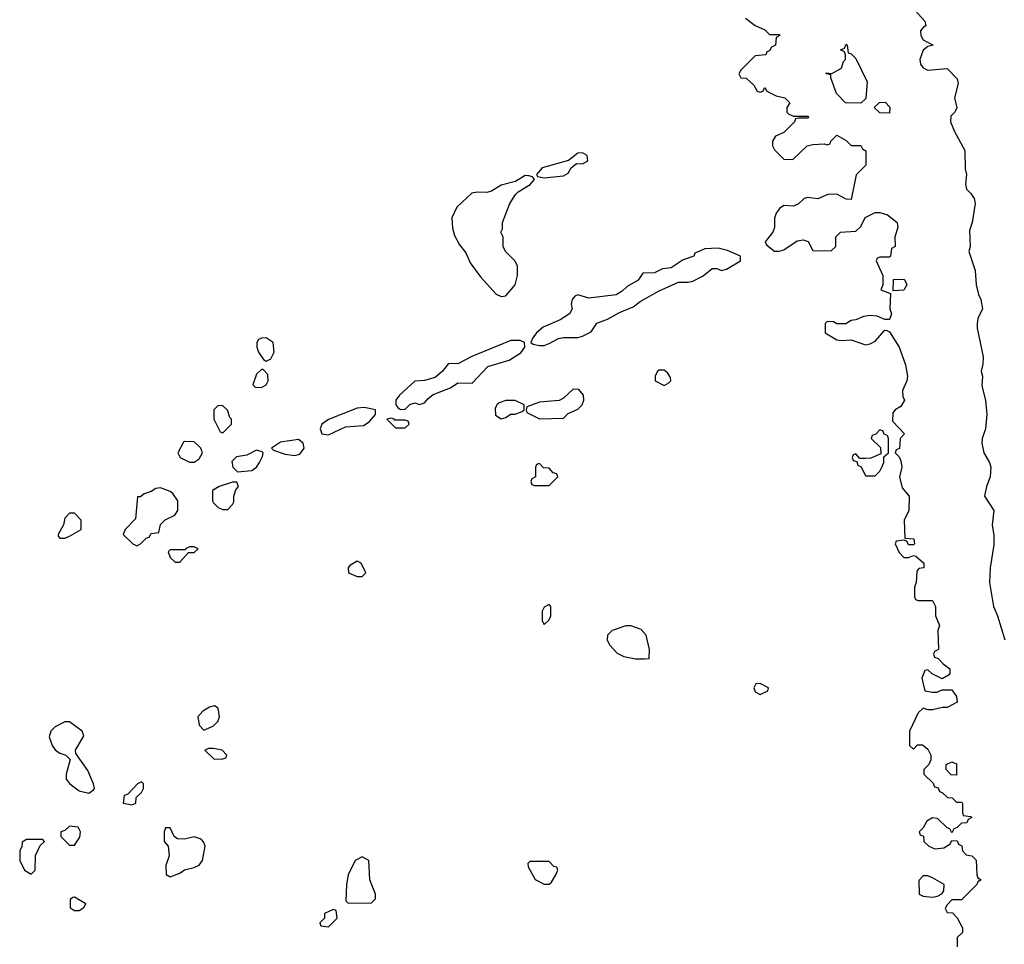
# Model space of a CAD drawing. Header units: inches. Extents: x 2789275 to 2951659, y 860290 to 1033804.
# Tile 255 of 256: x 2904742 to 2908849, y 954901 to 958756. Entities that reach past the tile are written whole.
import ezdxf

# ---------------------------------------------------------------- set-up
doc = ezdxf.new("R2010")
doc.units = ezdxf.units.IN
doc.header["$MEASUREMENT"] = 0
doc.layers.add('C9905', color=7, linetype='Continuous')

msp = doc.modelspace()

# ---------------------------------------------------------------- linework, layer by layer
at = {"layer": 'C9905', "color": 2}
for points, elevation in [([(2908462.8, 958810), (2908518, 958750), (2908522, 958730), (2908510, 958724), (2908498.8, 958710), (2908501, 958690), (2908510, 958672), (2908552, 958650), (2908530, 958644), (2908510, 958628.7), (2908496.3, 958590), (2908499.1, 958570), (2908510, 958554.8), (2908530, 958545.5), (2908610, 958552), (2908652, 958510), (2908656, 958490), (2908641, 958430), (2908650.8, 958389.2), (2908642, 958370), (2908626, 958354), (2908624.7, 958330), (2908641, 958290), (2908684.7, 958210), (2908686.4, 958133.6), (2908691, 958110), (2908686.8, 958070), (2908691.3, 958050), (2908710, 958031.3), (2908722.8, 958010), (2908726.8, 957990), (2908714.8, 957910), (2908703.5, 957876.5), (2908706, 957810), (2908701, 957790), (2908727.7, 957710), (2908731, 957650), (2908741, 957610), (2908751, 957590), (2908758, 957550), (2908738, 957510), (2908736, 957490), (2908736, 957470), (2908761, 957350), (2908759.8, 957320.2), (2908752, 957290), (2908758, 957270), (2908754.8, 957230), (2908770.7, 957170), (2908776.3, 957110), (2908770.8, 957050), (2908756, 957010), (2908754.8, 956990), (2908764, 956950), (2908787.3, 956910), (2908793.4, 956890), (2908790.7, 956850), (2908774.8, 956810), (2908766, 956770), (2908806, 956710), (2908798, 956650), (2908805.4, 956605.4), (2908806, 956566), (2908790.4, 956470), (2908787.7, 956410), (2908804, 956310), (2908820.7, 956270), (2908850.6, 956170.6)], 6), ([(2907770, 958762), (2907810, 958732), (2907850, 958714), (2907870, 958694), (2907910, 958694), (2907912, 958690), (2907898, 958682), (2907894, 958650), (2907878, 958642), (2907870, 958626), (2907858, 958622), (2907854, 958610), (2907810, 958606), (2907750, 958546), (2907742, 958530), (2907750, 958514), (2907772.7, 958512.7), (2907803.6, 958483.6), (2907818, 958458), (2907830, 958454), (2907842, 958458), (2907850, 958474), (2907858, 958458), (2907898, 958438), (2907934, 958430), (2907954, 958410), (2907942, 958390), (2907942, 958370), (2907950, 958362), (2907970, 958354), (2908030, 958354), (2908034, 958350), (2908030, 958346), (2907990, 958346), (2907978, 958342), (2907974, 958330), (2907930, 958286), (2907894, 958270), (2907882, 958250), (2907882, 958230), (2907890, 958214), (2907930, 958174), (2907967.3, 958172.7), (2908026, 958230), (2908050, 958236), (2908098, 958238), (2908110, 958234), (2908122, 958238), (2908126, 958250), (2908150, 958274), (2908190, 958252), (2908210, 958232), (2908250, 958230.8), (2908258, 958218), (2908271.3, 958208.7), (2908272, 958150), (2908231.1, 958108.9), (2908210, 958006), (2908190, 958008), (2908150, 958028), (2908112.7, 958027.3), (2908071.1, 958008.9), (2908030, 958014), (2908014, 958010), (2907990, 957988), (2907970, 957978), (2907930, 957982), (2907911, 957969), (2907898, 957950), (2907891.1, 957928.9), (2907890.6, 957889.4), (2907882.8, 957870), (2907851.3, 957830), (2907856.9, 957816.9), (2907890, 957791.3), (2907910, 957791), (2907930, 957796), (2907985.6, 957834.4), (2908010, 957838), (2908031.1, 957831.1), (2908050, 957794), (2908127.3, 957792.7), (2908146, 957810), (2908146, 957850), (2908166, 957870), (2908230, 957874), (2908250, 957894), (2908268.9, 957931.1), (2908310, 957952), (2908330, 957952), (2908362, 957942), (2908402, 957910), (2908404.7, 957890), (2908392, 957850), (2908394, 957810), (2908378, 957802), (2908374, 957770), (2908370, 957766), (2908330, 957766), (2908318, 957762), (2908314, 957750), (2908342, 957690), (2908342, 957650), (2908334, 957630), (2908374, 957614), (2908371.3, 957550), (2908378, 957530), (2908370, 957506), (2908350, 957506), (2908319.3, 957519.3), (2908290, 957522.7), (2908262, 957518), (2908230, 957504), (2908210, 957502), (2908188.4, 957488.4), (2908150, 957488), (2908136.4, 957496.4), (2908110, 957498), (2908102, 957490), (2908102, 957450), (2908150, 957421), (2908170, 957418), (2908210, 957421), (2908270, 957401), (2908290, 957404.7), (2908310, 957416), (2908350, 957462), (2908359.6, 957459.6), (2908370, 957454), (2908410.9, 957390.9), (2908436.9, 957316.9), (2908444.7, 957270), (2908442, 957250), (2908424.7, 957210), (2908425.4, 957185.4), (2908432, 957170), (2908416.9, 957143.1), (2908394, 957130), (2908383.6, 957116.4), (2908382, 957082), (2908432, 957030), (2908414, 957010), (2908411.6, 956968.4), (2908398, 956962), (2908394, 956950), (2908410, 956934), (2908416.9, 956916.9), (2908421, 956890), (2908411.3, 956850), (2908423.6, 956803.6), (2908452, 956770), (2908450.8, 956710), (2908431.3, 956670), (2908434, 956594), (2908471.6, 956591.6), (2908474, 956570), (2908470, 956566), (2908450, 956566), (2908442, 956582), (2908430, 956586), (2908398, 956582), (2908394, 956570), (2908410, 956534), (2908430, 956514), (2908450, 956514), (2908470, 956522), (2908479.6, 956519.6), (2908514, 956490), (2908514, 956470), (2908492.7, 956467.3), (2908483.6, 956456.4), (2908482, 956410), (2908474, 956390), (2908474, 956350), (2908478, 956338), (2908490, 956334), (2908550, 956334), (2908562, 956310), (2908562, 956270), (2908578, 956230), (2908572, 956210), (2908574, 956130), (2908558, 956122), (2908554, 956110), (2908558, 956098), (2908572.7, 956092.7), (2908594, 956070), (2908622, 956050), (2908622, 956030), (2908616.9, 956023.1), (2908590, 956008), (2908548.4, 956028.4), (2908530, 956046), (2908518, 956042), (2908504.7, 956010), (2908518, 955958), (2908550, 955952), (2908567.3, 955952.7), (2908590, 955962), (2908630, 955962), (2908650, 955934), (2908652, 955910), (2908611.3, 955888.7), (2908591.6, 955888.4), (2908550, 955878), (2908530, 955878), (2908510, 955886), (2908490, 955866), (2908454, 955790), (2908454, 955730), (2908470, 955714), (2908487.3, 955732.7), (2908507.3, 955732.7), (2908530, 955714), (2908542, 955690), (2908542, 955670), (2908534, 955650), (2908514, 955630), (2908514, 955610), (2908552.7, 955572.7), (2908558, 955558), (2908572.7, 955552.7), (2908578, 955538), (2908590, 955534), (2908612.7, 955512.7), (2908631.6, 955511.6), (2908650, 955494), (2908670, 955494), (2908674, 955490), (2908674, 955450), (2908678, 955438), (2908710, 955434), (2908714, 955430), (2908698, 955422), (2908692.7, 955407.3), (2908670, 955406), (2908652.7, 955387.3), (2908638, 955382), (2908630, 955366), (2908622, 955382), (2908610, 955386), (2908570, 955426), (2908550, 955428), (2908525.4, 955414.6), (2908510, 955386), (2908494, 955370), (2908498, 955358), (2908511.3, 955351.3), (2908514, 955330), (2908534, 955310), (2908559.6, 955299.6), (2908596.4, 955303.6), (2908622, 955318), (2908630, 955334), (2908652.7, 955332.7), (2908658, 955318), (2908671.6, 955311.6), (2908674, 955290), (2908690, 955274), (2908714, 955270), (2908731.6, 955251.6), (2908734, 955190), (2908738, 955178), (2908752, 955170), (2908738, 955162), (2908734, 955150), (2908670, 955086), (2908630, 955086), (2908610, 955066), (2908602, 955050), (2908610, 955034), (2908632.7, 955032.7), (2908652, 955012), (2908674, 954970), (2908674, 954950), (2908652, 954930), (2908652, 954890)], 2)]:
    msp.add_lwpolyline(points, dxfattribs=dict(at, elevation=elevation))
at = {"layer": 'C9905', "color": 2, "elevation": 2}
for points in [[(2908250, 958408), (2908186, 958410), (2908148.4, 958448.4), (2908126, 958514), (2908126, 958526), (2908106, 958530), (2908106, 958534), (2908130, 958532), (2908170, 958554), (2908178, 958582), (2908186, 958590), (2908186, 958610), (2908182, 958622), (2908166, 958630), (2908182, 958638), (2908190, 958654), (2908194, 958650), (2908198, 958618), (2908210, 958614), (2908230, 958594), (2908276.9, 958496.9), (2908272, 958428)], [(2908370, 958366), (2908330, 958368), (2908306, 958390), (2908328.7, 958411.3), (2908351.6, 958411.6), (2908371.6, 958391.6)], [(2907090, 958201.2), (2907070, 958199), (2907031.3, 958168.7), (2906921.7, 958138.3), (2906898, 958110), (2906902, 958102), (2906930, 958096.3), (2907010, 958104.9), (2907030, 958116), (2907042, 958138), (2907064, 958156), (2907090, 958154.8), (2907112.3, 958167.7), (2907108.7, 958190)], [(2906850, 958106), (2906810, 958080.9), (2906750, 958065.6), (2906710, 958041.6), (2906690, 958035.6), (2906650, 958037), (2906627.9, 958032.1), (2906565.5, 957974.5), (2906544, 957930), (2906547.5, 957887.5), (2906555.9, 957855.9), (2906576.8, 957816.8), (2906603.5, 957783.5), (2906621.6, 957741.6), (2906664.5, 957684.5), (2906730, 957611.3), (2906750, 957602), (2906770, 957604.7), (2906808.7, 957650), (2906818, 957690), (2906818, 957730), (2906808, 957750), (2906768, 957790), (2906758, 957810), (2906758, 957850), (2906748.7, 957870), (2906755.3, 957884.7), (2906755.3, 957910), (2906787, 957990), (2906810, 958026.8), (2906821, 958039), (2906871.8, 958068.2), (2906888.7, 958090), (2906880.4, 958100.4), (2906865.2, 958105.2)], [(2907656, 957804), (2907599.6, 957800.4), (2907558, 957782), (2907554, 957770), (2907510, 957755.3), (2907458.8, 957721.2), (2907422.8, 957717.2), (2907390, 957701.2), (2907341, 957699), (2907322, 957670), (2907276.3, 957643.7), (2907255.6, 957624.4), (2907230, 957609.5), (2907115.3, 957595.3), (2907070, 957608.7), (2907056.9, 957603.1), (2907046, 957590), (2907042.8, 957570), (2907046, 957550), (2907036, 957530), (2906995.9, 957504.1), (2906926, 957474), (2906898, 957450), (2906882, 957430), (2906874, 957410), (2906883.6, 957403.6), (2906910, 957398), (2906930, 957398), (2906950, 957406), (2906990, 957426.8), (2907010, 957431), (2907070, 957430.8), (2907090, 957436), (2907125.2, 957454.8), (2907150, 957490.8), (2907193.2, 957506.8), (2907244.4, 957535.6), (2907300.9, 957559.1), (2907330, 957581), (2907410, 957626), (2907490, 957662), (2907530, 957661), (2907550, 957666), (2907592.5, 957687.5), (2907630, 957718), (2907650, 957718), (2907670, 957711), (2907690, 957716), (2907748, 957750), (2907748, 957770), (2907693.8, 957793.8)], [(2908386, 957626), (2908387.3, 957672.7), (2908430, 957674), (2908434, 957670), (2908442, 957650), (2908430, 957628)], [(2905770, 957429), (2905750, 957428.7), (2905738, 957422), (2905731.3, 957410), (2905731, 957390), (2905738.8, 957370), (2905759.6, 957339.6), (2905770, 957332), (2905790, 957342), (2905804, 957370), (2905799, 957410)], [(2906830, 957419), (2906790, 957418), (2906628.6, 957351.4), (2906570, 957320.9), (2906530, 957322), (2906506, 957290), (2906475.2, 957264.8), (2906430, 957252), (2906390, 957249.3), (2906326, 957190), (2906311, 957170), (2906311.3, 957150), (2906319.8, 957139.8), (2906330, 957131.3), (2906350, 957132), (2906370, 957151.3), (2906390, 957158), (2906410, 957151.3), (2906430, 957158), (2906444.1, 957175.9), (2906466.8, 957193.2), (2906539, 957221), (2906570, 957242), (2906630, 957241), (2906695.3, 957310), (2906783.7, 957336.3), (2906832.5, 957367.5), (2906849, 957390), (2906848, 957410)], [(2905758, 957298), (2905750, 957298), (2905730, 957278), (2905714, 957234), (2905723.6, 957223.6), (2905750, 957222), (2905770, 957234), (2905778, 957250), (2905776.4, 957276.4)], [(2907430, 957295.3), (2907410, 957295.3), (2907402, 957290), (2907392, 957270), (2907392, 957250), (2907430, 957231.3), (2907450, 957242), (2907458, 957250), (2907456.4, 957263.6), (2907444, 957284)], [(2907050, 957215.3), (2907010, 957178), (2906991.6, 957168.4), (2906910, 957162), (2906858, 957142), (2906854, 957130), (2906858, 957118), (2906910, 957092), (2907010, 957094), (2907030, 957114), (2907070, 957132), (2907088, 957150), (2907095.3, 957170), (2907094, 957190), (2907073.6, 957213.6)], [(2905570, 957148), (2905552, 957130), (2905552, 957090), (2905578, 957038), (2905590, 957034), (2905626, 957070), (2905626, 957090), (2905618, 957098), (2905608.4, 957128.4), (2905590, 957146)], [(2906178.6, 957138.6), (2906150, 957137), (2906030, 957089.3), (2906002.8, 957070), (2905994.8, 957050), (2906002, 957030), (2906030, 957024.9), (2906101.5, 957058.5), (2906176.5, 957063.5), (2906200.2, 957079.8), (2906226, 957110), (2906226, 957130)], [(2906770, 957168.7), (2906742, 957158), (2906732, 957150), (2906725.4, 957134.6), (2906727.1, 957107.1), (2906750, 957092), (2906770, 957098), (2906789, 957111), (2906808.4, 957111.6), (2906838, 957122), (2906846, 957130), (2906846, 957150), (2906808.4, 957168.4)], [(2906290, 957095.3), (2906274, 957090), (2906310, 957054), (2906350, 957054), (2906366, 957070), (2906362, 957082), (2906350, 957086), (2906306, 957086), (2906306, 957090)], [(2908330, 957046), (2908312.7, 957027.3), (2908298, 957022), (2908294, 957010), (2908332.7, 956972.7), (2908334, 956946), (2908291.6, 956928.4), (2908270, 956926), (2908246, 956926), (2908230, 956946), (2908218, 956942), (2908214, 956930), (2908218, 956918), (2908234, 956914), (2908238, 956898), (2908252, 956892), (2908270, 956854), (2908310, 956854), (2908330, 956874), (2908338, 956890), (2908346, 956910), (2908346, 956934), (2908366, 956950), (2908366, 957010), (2908362, 957022), (2908347.3, 957027.3), (2908342, 957042)], [(2905430, 956998), (2905425.4, 956994.6), (2905402, 956950), (2905412, 956930), (2905450, 956911.3), (2905470, 956911.3), (2905490, 956924.7), (2905504, 956950), (2905498, 956970), (2905470, 956995.3)], [(2905905.2, 957005.2), (2905830, 956995.1), (2905792, 956970), (2905801, 956961), (2905850, 956944), (2905890, 956938.8), (2905910, 956944.7), (2905929, 956970), (2905924, 956990)], [(2905730, 956961.2), (2905690, 956940.9), (2905646.8, 956933.2), (2905626.4, 956913.6), (2905631.3, 956890), (2905650, 956871.3), (2905710, 956876), (2905730, 956891), (2905742.7, 956910), (2905754.6, 956934.6), (2905758, 956950), (2905754, 956954)], [(2906910, 956906), (2906898, 956902), (2906894, 956890), (2906894, 956850), (2906878, 956842), (2906874, 956830), (2906878, 956818), (2906890, 956814), (2906950, 956814), (2906986, 956850), (2906982, 956862), (2906967.3, 956867.3), (2906950, 956886), (2906927.3, 956887.3)], [(2905630, 956828), (2905574, 956810), (2905546.8, 956793.2), (2905546, 956750), (2905550, 956742), (2905570, 956722), (2905590, 956714), (2905610, 956714), (2905630, 956734), (2905634.6, 956745.4), (2905635.3, 956770), (2905644, 956796), (2905655.3, 956810), (2905647.3, 956827.3)], [(2905330, 956804), (2905310, 956802), (2905290, 956789), (2905261, 956779), (2905246, 956766), (2905234, 956766), (2905224.7, 956675.3), (2905182, 956630), (2905174, 956610), (2905214, 956570), (2905230, 956562), (2905246, 956570), (2905270, 956594), (2905282, 956598), (2905290, 956614), (2905322, 956618), (2905328.9, 956651.1), (2905349.1, 956670.9), (2905389.1, 956690.9), (2905402, 956710), (2905402, 956750), (2905380.4, 956780.4), (2905369, 956789)], [(2904970, 956698), (2904950, 956698), (2904930, 956678), (2904924.7, 956650), (2904902, 956610), (2904902, 956602), (2904910, 956594), (2904930, 956594), (2904950, 956602), (2904998, 956630), (2904998, 956670)], [(2905470, 956558), (2905450, 956558), (2905434, 956550), (2905434, 956546), (2905370, 956546), (2905362, 956538), (2905370, 956514), (2905390, 956494), (2905410, 956494), (2905446, 956534), (2905470, 956534), (2905486, 956550)], [(2906150, 956498), (2906119.6, 956480.4), (2906112, 956470), (2906114, 956450), (2906150, 956434), (2906170, 956434), (2906186, 956450), (2906166, 956490)], [(2906950, 956318), (2906930, 956306), (2906922, 956290), (2906922, 956250), (2906930, 956234), (2906950, 956254), (2906958, 956270), (2906958, 956310)], [(2907270, 956228.7), (2907214, 956210), (2907194, 956190), (2907192, 956170), (2907202, 956150), (2907234.4, 956114.4), (2907261.4, 956101.4), (2907310, 956090.8), (2907350, 956091.3), (2907367.3, 956092.7), (2907368.7, 956130), (2907355.3, 956190), (2907333.6, 956213.6), (2907291.6, 956228.4)], [(2907830, 955988), (2907812.7, 955987.3), (2907804.7, 955970), (2907810, 955954), (2907830, 955942), (2907862, 955958), (2907866, 955970)], [(2905554.6, 955894.6), (2905534, 955890), (2905506.4, 955873.6), (2905484.7, 955850), (2905490, 955814), (2905510, 955794), (2905530, 955802), (2905550, 955812), (2905568, 955830), (2905575.3, 955850), (2905570, 955886)], [(2904950, 955828.7), (2904930, 955828), (2904890, 955808), (2904872, 955790), (2904865.4, 955765.4), (2904878, 955730), (2904890, 955712), (2904910, 955698), (2904934, 955690), (2904952, 955672), (2904936, 955610), (2904936, 955590), (2904951, 955570), (2904990, 955540.7), (2905030, 955531), (2905050, 955544.7), (2905054, 955550), (2905049.2, 955570), (2905026.3, 955626.3), (2904976.4, 955696.4), (2904975.3, 955710), (2905009, 955770), (2905002, 955790)], [(2905550, 955718), (2905530, 955718), (2905514, 955710), (2905552.7, 955672.7), (2905590, 955674), (2905602, 955678), (2905606, 955690), (2905586, 955710)], [(2908650, 955606), (2908627.3, 955607.3), (2908606, 955630), (2908606, 955650), (2908630, 955662), (2908650, 955654)], [(2905250, 955578), (2905234, 955570), (2905192.7, 955527.3), (2905178, 955522), (2905174, 955490), (2905210, 955482), (2905226, 955490), (2905227.3, 955512.7), (2905250, 955534), (2905258, 955550), (2905258, 955570)], [(2904950, 955394), (2904930, 955375.3), (2904914, 955370), (2904914, 955350), (2904950, 955314), (2904970, 955314), (2904992.9, 955347.1), (2904995.3, 955370), (2904986, 955390)], [(2905370, 955386), (2905350, 955386), (2905344.7, 955370), (2905344.7, 955330), (2905362, 955310), (2905366, 955270), (2905351.3, 955230), (2905352.7, 955192.7), (2905370, 955182), (2905410, 955198), (2905430, 955211.3), (2905470, 955221), (2905490, 955231.3), (2905504, 955250), (2905515.3, 955310), (2905508.9, 955328.9), (2905499, 955339), (2905470, 955348.7), (2905430, 955339), (2905400.4, 955340.4), (2905386, 955350)], [(2904838, 955338), (2904770, 955338), (2904752.7, 955327.3), (2904751.6, 955308.4), (2904742, 955290), (2904742, 955250), (2904762, 955210), (2904790, 955194), (2904806, 955210), (2904808.4, 955271.6), (2904827.3, 955312.7), (2904846, 955330)], [(2906170, 955266), (2906142, 955250), (2906112, 955190), (2906104.7, 955150), (2906102, 955082), (2906112.7, 955072.7), (2906210, 955074), (2906226, 955090), (2906226, 955110), (2906202, 955170), (2906198, 955250)], [(2906950, 955246), (2906870, 955246), (2906862, 955238), (2906863.6, 955223.6), (2906891.6, 955171.6), (2906930, 955152), (2906950, 955152), (2906960.4, 955159.6), (2906978, 955190), (2906986, 955210), (2906982, 955222), (2906970, 955226)], [(2908530, 955186), (2908510, 955186), (2908492.7, 955167.3), (2908494, 955110), (2908510, 955102), (2908550, 955098), (2908570, 955102), (2908588.4, 955111.6), (2908596.4, 955123.6), (2908598, 955150), (2908550, 955178)], [(2904970, 955098), (2904963.6, 955096.4), (2904952.7, 955087.3), (2904952.7, 955052.7), (2904970, 955042), (2904990, 955042), (2905010, 955054), (2905018, 955070)], [(2906050, 955046), (2906014, 955030), (2906014, 955010), (2905994, 954990), (2905998, 954978), (2906030, 954974), (2906066, 955010), (2906062, 955042)]]:
    msp.add_lwpolyline(points, close=True, dxfattribs=at)

doc.saveas('drawing.dxf')
